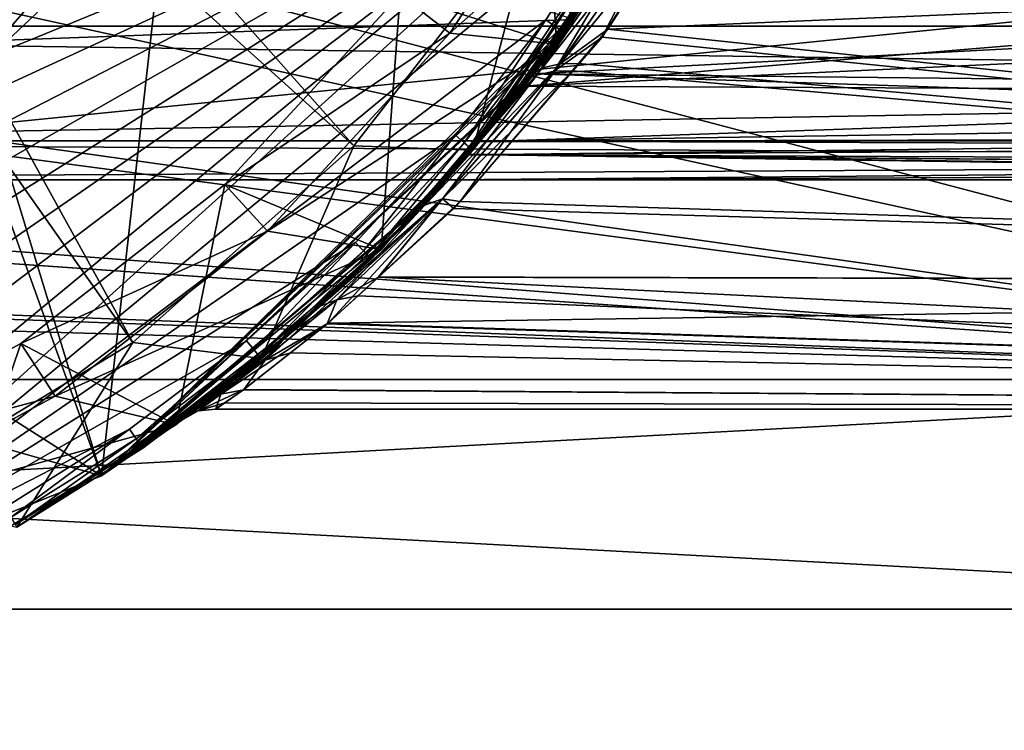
# Model space of a CAD drawing. Extents: x 0 to 200, y 18 to 95.
# Tile 47 of 256: x 51.96 to 60.54, y 32.43 to 38.62. Entities that reach past the tile are written whole.
import ezdxf

# ---------------------------------------------------------------- set-up
doc = ezdxf.new("R2010")
doc.units = 0

msp = doc.modelspace()

# ---------------------------------------------------------------- linework, layer by layer
for points in [[(31.761005, 39.693203), (59.299992, 47.227016), (32.458588, 38.622101)], [(32.458588, 38.622101), (59.299992, 47.227016), (33.245979, 37.615185)], [(33.245979, 37.615185), (59.299992, 47.227016), (34.117325, 36.679966)], [(34.117325, 36.679966), (59.299992, 47.227016), (35.066113, 35.823421)], [(35.066113, 35.823421), (59.299992, 47.227016), (36.085278, 35.051937)], [(36.085278, 35.051937), (59.299992, 47.227016), (37.167206, 34.371269)], [(37.167206, 34.371269), (59.299992, 47.227016), (38.303822, 33.786495)], [(38.303822, 33.786495), (59.299992, 47.227016), (39.486675, 33.301979)], [(59.299992, 47.227016), (59.222916, 45.718533), (39.486675, 33.301979)], [(44.499992, 47.227016, 2.686884), (53.160252, 42.227016, 2.686884), (49.499989, 38.566761, 2.686884)], [(59.222916, 45.718533), (59.037842, 44.453773), (39.486675, 33.301979)], [(59.037842, 44.453773), (58.744335, 43.209698), (39.486675, 33.301979)], [(49.712063, 43.343151, 1.499999), (49.15139, 42.686691, 1.499999), (54.867409, 37.523575, 1.499999)], [(56.451561, 39.558895, 1.499999), (49.712063, 43.343151, 1.499999), (54.867409, 37.523575, 1.499999)], [(58.744335, 43.209698), (58.344566, 41.995586), (39.486675, 33.301979)], [(49.15139, 42.686691, 1.499999), (48.508659, 42.110321, 1.499999), (52.941235, 35.808369, 1.499999)], [(54.867409, 37.523575, 1.499999), (49.15139, 42.686691, 1.499999), (52.941235, 35.808369, 1.499999)], [(51.202507, 38.822327, 28), (54.635891, 42.345825, 27.5), (51.514252, 38.431412, 27.5)], [(54.635891, 42.345825, 27.5), (56.787273, 38.623367, 27.5), (51.514252, 38.431412, 27.5)], [(53.160252, 42.227016, 2.686884), (53.160252, 42.227016, 264.25293), (49.499989, 38.566761, 2.686884)], [(53.160252, 42.227016, 264.25293), (51.571064, 40.155949, 265.842102), (49.499989, 38.566761, 2.686884)], [(52.941235, 35.808369, 1.499999), (48.508659, 42.110321, 1.499999), (50.736584, 34.469864, 1.499999)], [(58.344566, 41.995586), (57.841534, 40.820503), (39.486675, 33.301979)], [(39.486675, 33.301979), (57.841534, 40.820503), (40.706917, 32.921333)], [(40.706917, 32.921333), (57.841534, 40.820503), (41.955441, 32.647396)], [(41.955441, 32.647396), (57.841534, 40.820503), (43.22295, 32.482212)], [(43.22295, 32.482212), (57.841534, 40.820503), (44.499992, 32.427017)], [(57.841534, 40.820503), (45.777039, 32.482212), (44.499992, 32.427017)], [(57.841534, 40.820503), (47.044544, 32.647396), (45.777039, 32.482212)], [(57.841534, 40.820503), (48.293068, 32.921333), (47.044544, 32.647396)], [(57.841534, 40.820503), (49.513309, 33.301979), (48.293068, 32.921333)], [(57.841534, 40.820503), (57.238976, 39.693203), (49.513309, 33.301979)], [(56.504807, 40.730331, 27.5), (55.271759, 38.84301, 27.5), (56.635246, 38.410236, 27.5)], [(57.865089, 40.417156, 27.5), (56.504807, 40.730331, 27.5), (56.635246, 38.410236, 27.5)], [(57.946266, 40.578876, 46.646736), (55.872082, 37.445625, 48.079529), (55.680336, 37.227016, 45.997898)], [(55.872887, 37.44656, 43.91608), (57.946266, 40.578876, 46.646736), (55.680336, 37.227016, 45.997898)], [(57.946266, 40.578876, 46.646736), (55.964306, 37.558609, 48.434372), (55.872082, 37.445625, 48.079529)], [(55.966831, 37.562664, 43.567375), (57.946266, 40.578876, 46.646736), (55.872887, 37.44656, 43.91608)], [(57.946266, 40.578876, 46.646736), (56.360497, 38.043961, 49.958725), (55.964306, 37.558609, 48.434372)], [(56.44162, 38.149441, 41.805042), (57.946266, 40.578876, 46.646736), (55.966831, 37.562664, 43.567375)], [(57.946266, 40.578876, 46.646736), (57.0923, 39.076256, 51.793545), (56.360497, 38.043961, 49.958725)], [(57.27636, 39.368008, 39.816471), (57.946266, 40.578876, 46.646736), (56.44162, 38.149441, 41.805042)], [(55.271759, 38.84301, 24), (56.988522, 40.468563, 24), (55.705788, 38.505196, 24)], [(56.988522, 40.468563, 24), (55.705788, 38.505196, 26.5), (55.705788, 38.505196, 24)], [(56.988522, 40.468563, 24), (56.988522, 40.468563, 26.5), (55.705788, 38.505196, 26.5)], [(56.988522, 40.468563, 26.5), (57.865089, 40.417156, 26.5), (55.705788, 38.505196, 26.5)], [(55.705788, 38.505196, 26.5), (57.865089, 40.417156, 26.5), (56.635246, 38.410236, 26.5)], [(57.865089, 40.417156, 26.5), (56.635246, 38.410236, 27.5), (56.635246, 38.410236, 26.5)], [(57.865089, 40.417156, 26.5), (57.865089, 40.417156, 27.5), (56.635246, 38.410236, 27.5)], [(113.275154, 38.566761, 277.913177), (37.428932, 40.155949, 279.984253), (39.5, 38.566761, 277.913177)], [(115.346222, 40.155949, 279.984253), (37.428932, 40.155949, 279.984253), (113.275154, 38.566761, 277.913177)], [(51.571064, 40.155949, 265.842102), (103.275146, 38.566761, 267.913177), (49.499989, 38.566761, 267.913177)], [(52.864464, 40.083088, 63.5), (51.139111, 38.45649, 63.5), (51.179543, 38.403076, 63.25)], [(52.864464, 40.083088, 63.5), (52.726009, 40.025394, 258.658539), (51.139111, 38.45649, 63.5)], [(52.915394, 40.039581, 63.25), (52.864464, 40.083088, 63.5), (51.179543, 38.403076, 63.25)], [(51.571064, 40.155949, 265.842102), (101.204079, 40.155949, 265.842102), (103.275146, 38.566761, 267.913177)], [(52.726009, 40.025394, 258.658539), (51.946602, 39.130848, 259.226868), (51.139111, 38.45649, 63.5)], [(52.915394, 40.039581, 63.25), (51.179543, 38.403076, 63.25), (51.289997, 38.257156, 63.066986)], [(53.054565, 39.920727, 63.066986), (52.915394, 40.039581, 63.25), (51.289997, 38.257156, 63.066986)], [(53.054565, 39.920727, 63.066986), (51.289997, 38.257156, 63.066986), (51.440887, 38.057827, 63)], [(53.244667, 39.758362, 63), (53.054565, 39.920727, 63.066986), (51.440887, 38.057827, 63)], [(53.244667, 39.758362, 63), (51.440887, 38.057827, 63), (52.669579, 34.646957, 63)], [(56.787273, 38.623367, 63), (53.244667, 39.758362, 63), (52.669579, 34.646957, 63)], [(57.238976, 39.693203), (56.541397, 38.622101), (49.513309, 33.301979)], [(57.501205, 39.643055, 36.511009), (57.657249, 39.658665, 36.643303), (56.512646, 38.203011, 37.867794)], [(57.657249, 39.658665, 36.643303), (56.666107, 38.236465, 37.999809), (56.512646, 38.203011, 37.867794)], [(56.541397, 38.622101), (57.238976, 39.693203), (56.622757, 38.563961, 0.026796)], [(57.238976, 39.693203), (57.32505, 39.6423, 0.026796), (56.622757, 38.563961, 0.026796)], [(57.657249, 39.658665, 36.643303), (57.679817, 39.475403, 36.924114), (56.666107, 38.236465, 37.999809)], [(56.704121, 38.505817, 0.2), (57.411125, 39.591393, 26.5), (55.906078, 37.485294, 26.5)], [(57.411125, 39.591393, 26.5), (56.451561, 39.558895, 26.5), (55.906078, 37.485294, 26.5)], [(56.76432, 38.638351, 37.263416), (57.501205, 39.643055, 36.511009), (56.512646, 38.203011, 37.867794)], [(56.622757, 38.563961, 0.026796), (57.32505, 39.6423, 0.026796), (56.68232, 38.521397, 0.100002)], [(57.32505, 39.6423, 0.026796), (57.388062, 39.605034, 0.100002), (56.68232, 38.521397, 0.100002)], [(56.68232, 38.521397, 0.100002), (57.388062, 39.605034, 0.100002), (56.704121, 38.505817, 0.2)], [(57.388062, 39.605034, 0.100002), (57.411125, 39.591393, 0.2), (56.704121, 38.505817, 0.2)], [(57.411125, 39.591393, 0.2), (57.411125, 39.591393, 26.5), (56.704121, 38.505817, 0.2)], [(56.451561, 39.558895, 26.5), (54.867409, 37.523575, 26.5), (55.906078, 37.485294, 26.5)], [(54.867409, 37.523575, 26.5), (56.451561, 39.558895, 1.499999), (54.867409, 37.523575, 1.499999)], [(56.451561, 39.558895, 26.5), (56.451561, 39.558895, 1.499999), (54.867409, 37.523575, 26.5)], [(57.032787, 38.471405, 54.206055), (57.553963, 39.493031, 55.220325), (56.615688, 38.172657, 53.927933)], [(57.553963, 39.493031, 55.220325), (57.398304, 39.475704, 55.352867), (56.615688, 38.172657, 53.927933)], [(57.676323, 39.482059, 55.068108), (57.553963, 39.493031, 55.220325), (57.032787, 38.471405, 54.206055)], [(57.676323, 39.482059, 55.068108), (57.032787, 38.471405, 54.206055), (77.999992, 36.329296, 51.023918)], [(77.999992, 39.43364, 55.12487), (57.676323, 39.482059, 55.068108), (77.999992, 36.329296, 51.023918)], [(57.398304, 39.475704, 55.352867), (56.781277, 38.626915, 54.775139), (56.46228, 38.138222, 54.059765)], [(56.615688, 38.172657, 53.927933), (57.398304, 39.475704, 55.352867), (56.46228, 38.138222, 54.059765)], [(57.679817, 39.475403, 36.924114), (57.083755, 38.539112, 37.722298), (56.666107, 38.236465, 37.999809)], [(57.679817, 39.475403, 36.924114), (77.999992, 39.43364, 36.87513), (57.083755, 38.539112, 37.722298)], [(57.083755, 38.539112, 37.722298), (77.999992, 39.43364, 36.87513), (77.999992, 36.329296, 40.976082)], [(68.451332, 38.785362, 40.641994), (57.27636, 39.368008, 39.816471), (56.44162, 38.149441, 41.805042)], [(66.499992, 35.485626, 278.624939), (66.499992, 39.196945, 282.468109), (29.499992, 35.485626, 278.624939)], [(66.499992, 39.196945, 282.468109), (29.499992, 39.196945, 282.468109), (29.499992, 35.485626, 278.624939)], [(51.780098, 38.704903, 259.927002), (52.428799, 39.184753, 259.540436), (66.499992, 35.485626, 263.375061)], [(52.428799, 39.184753, 259.540436), (66.499992, 39.196945, 259.53186), (66.499992, 35.485626, 263.375061)], [(57.0923, 39.076256, 51.793545), (68.263977, 39.039757, 51.741844), (56.360497, 38.043961, 49.958725)], [(68.263977, 39.039757, 51.741844), (68.278618, 38.597942, 50.937229), (56.360497, 38.043961, 49.958725)], [(55.271759, 38.84301, 27.5), (53.744888, 37.184383, 27.5), (55.106594, 36.620415, 27.5)], [(53.744888, 37.184383, 27.5), (55.271759, 38.84301, 24), (53.744888, 37.184383, 24)], [(55.271759, 38.84301, 24), (55.705788, 38.505196, 24), (53.744888, 37.184383, 24)], [(55.271759, 38.84301, 27.5), (55.271759, 38.84301, 24), (53.744888, 37.184383, 27.5)], [(56.635246, 38.410236, 27.5), (55.271759, 38.84301, 27.5), (55.106594, 36.620415, 27.5)], [(50.479942, 37.743156, 260.701721), (51.780098, 38.704903, 259.927002), (66.499992, 35.485626, 263.375061)], [(68.451332, 38.785362, 40.641994), (56.44162, 38.149441, 41.805042), (68.423195, 38.023483, 42.231918)], [(56.541397, 38.622101), (55.753998, 37.615185), (49.513309, 33.301979)], [(51.514252, 38.431412, 27.5), (56.787273, 38.623367, 27.5), (52.669579, 34.646957, 27.5)], [(56.787273, 38.623367, 27.5), (56.76432, 38.638351, 37.263416), (52.669579, 34.646957, 27.5)], [(56.76432, 38.638351, 37.263416), (56.51556, 38.247875, 37.626198), (52.669579, 34.646957, 27.5)], [(56.727596, 38.538795, 54.697903), (56.787273, 38.623367, 63), (52.669579, 34.646957, 63)], [(55.753998, 37.615185), (56.541397, 38.622101), (55.83004, 37.55024, 0.026796)], [(56.541397, 38.622101), (56.622757, 38.563961, 0.026796), (55.83004, 37.55024, 0.026796)], [(56.781277, 38.626915, 54.775139), (56.727596, 38.538795, 54.697903), (56.46228, 38.138222, 54.059765)], [(56.51556, 38.247875, 37.626198), (56.76432, 38.638351, 37.263416), (56.512646, 38.203011, 37.867794)], [(56.781277, 38.626915, 54.775139), (56.787273, 38.623367, 63), (56.727596, 38.538795, 54.697903)], [(110.863342, 37.567757, 275.501373), (39.5, 38.566761, 277.913177), (41.911797, 37.567757, 275.501373)], [(113.275154, 38.566761, 277.913177), (39.5, 38.566761, 277.913177), (110.863342, 37.567757, 275.501373)], [(103.275146, 38.566761, 267.913177), (105.686966, 37.567757, 270.324982), (47.088192, 37.567757, 270.324982)], [(49.499989, 38.566761, 267.913177), (103.275146, 38.566761, 267.913177), (47.088192, 37.567757, 270.324982)], [(56.380875, 38.109962, 54.141819), (56.727596, 38.538795, 54.697903), (52.669579, 34.646957, 63)], [(55.83004, 37.55024, 0.026796), (56.622757, 38.563961, 0.026796), (55.885712, 37.502697, 0.100002)], [(56.622757, 38.563961, 0.026796), (56.68232, 38.521397, 0.100002), (55.885712, 37.502697, 0.100002)], [(56.360497, 38.043961, 49.958725), (68.278618, 38.597942, 50.937229), (68.298813, 37.98822, 49.826836)], [(56.46228, 38.138222, 54.059765), (56.727596, 38.538795, 54.697903), (56.380875, 38.109962, 54.141819)], [(57.083755, 38.539112, 37.722298), (56.827553, 38.240475, 38.107998), (56.666107, 38.236465, 37.999809)], [(56.827553, 38.240475, 38.107998), (57.083755, 38.539112, 37.722298), (77.999992, 36.329296, 40.976082)], [(53.744888, 37.184383, 24), (55.705788, 38.505196, 24), (54.11739, 36.779736, 24)], [(55.705788, 38.505196, 24), (54.11739, 36.779736, 26.5), (54.11739, 36.779736, 24)], [(55.705788, 38.505196, 24), (55.705788, 38.505196, 26.5), (54.11739, 36.779736, 26.5)], [(55.705788, 38.505196, 26.5), (56.635246, 38.410236, 26.5), (54.11739, 36.779736, 26.5)], [(55.885712, 37.502697, 0.100002), (56.68232, 38.521397, 0.100002), (55.906078, 37.485294, 0.2)], [(56.68232, 38.521397, 0.100002), (56.704121, 38.505817, 0.2), (55.906078, 37.485294, 0.2)], [(56.704121, 38.505817, 0.2), (55.906078, 37.485294, 26.5), (55.906078, 37.485294, 0.2)], [(56.778526, 38.1772, 53.818966), (57.032787, 38.471405, 54.206055), (56.615688, 38.172657, 53.927933)], [(57.032787, 38.471405, 54.206055), (56.778526, 38.1772, 53.818966), (77.999992, 36.329296, 51.023918)], [(47.003357, 36.259075, 27.5), (51.514252, 38.431412, 27.5), (52.669579, 34.646957, 27.5)], [(54.11739, 36.779736, 26.5), (56.635246, 38.410236, 26.5), (55.106594, 36.620415, 26.5)], [(56.635246, 38.410236, 26.5), (55.106594, 36.620415, 27.5), (55.106594, 36.620415, 26.5)], [(56.635246, 38.410236, 26.5), (56.635246, 38.410236, 27.5), (55.106594, 36.620415, 27.5)], [(56.51556, 38.247875, 37.626198), (56.431896, 38.149658, 37.764729), (52.669579, 34.646957, 27.5)], [(56.512646, 38.203011, 37.867794), (56.666107, 38.236465, 37.999809), (55.487991, 37.005859, 39.435513)], [(56.666107, 38.236465, 37.999809), (55.641823, 37.060619, 39.559761), (55.487991, 37.005859, 39.435513)], [(56.431896, 38.149658, 37.764729), (56.512646, 38.203011, 37.867794), (55.487991, 37.005859, 39.435513)], [(55.641823, 37.060619, 39.559761), (56.666107, 38.236465, 37.999809), (55.795616, 37.037598, 39.66156)], [(55.795616, 37.037598, 39.66156), (56.827553, 38.240475, 38.107998), (77.999992, 36.329296, 40.976082)], [(56.666107, 38.236465, 37.999809), (56.827553, 38.240475, 38.107998), (55.795616, 37.037598, 39.66156)], [(56.51556, 38.247875, 37.626198), (56.512646, 38.203011, 37.867794), (56.431896, 38.149658, 37.764729)], [(56.431896, 38.149658, 37.764729), (55.443539, 36.98938, 39.40126), (52.669579, 34.646957, 27.5)], [(55.555866, 37.089584, 52.818653), (56.380875, 38.109962, 54.141819), (52.669579, 34.646957, 63)], [(56.431896, 38.149658, 37.764729), (55.487991, 37.005859, 39.435513), (55.443539, 36.98938, 39.40126)], [(56.46228, 38.138222, 54.059765), (56.380875, 38.109962, 54.141819), (55.488491, 37.006317, 52.56501)], [(55.642323, 37.061066, 52.440765), (56.46228, 38.138222, 54.059765), (55.488491, 37.006317, 52.56501)], [(56.380875, 38.109962, 54.141819), (55.555866, 37.089584, 52.818653), (55.488491, 37.006317, 52.56501)], [(56.778526, 38.1772, 53.818966), (55.642323, 37.061066, 52.440765), (55.740929, 36.976627, 52.239357)], [(56.778526, 38.1772, 53.818966), (56.615688, 38.172657, 53.927933), (55.642323, 37.061066, 52.440765)], [(56.615688, 38.172657, 53.927933), (56.46228, 38.138222, 54.059765), (55.642323, 37.061066, 52.440765)], [(56.778526, 38.1772, 53.818966), (55.740929, 36.976627, 52.239357), (77.999992, 36.329296, 51.023918)], [(68.413345, 37.75663, 42.788807), (56.44162, 38.149441, 41.805042), (55.966831, 37.562664, 43.567375)], [(68.423195, 38.023483, 42.231918), (56.44162, 38.149441, 41.805042), (68.413345, 37.75663, 42.788807)], [(51.440887, 38.057827, 63), (49.314575, 36.783371, 63), (52.669579, 34.646957, 63)], [(56.360497, 38.043961, 49.958725), (68.298813, 37.98822, 49.826836), (55.964306, 37.558609, 48.434372)], [(68.298813, 37.98822, 49.826836), (68.322037, 37.59602, 48.424969), (55.964306, 37.558609, 48.434372)], [(50.267525, 37.646187, 260.800629), (50.479942, 37.743156, 260.701721), (66.499992, 35.485626, 263.375061)], [(68.40062, 37.592659, 43.569729), (68.413345, 37.75663, 42.788807), (55.966831, 37.562664, 43.567375)], [(48.545612, 36.860134, 261.602234), (50.267525, 37.646187, 260.800629), (66.499992, 35.485626, 263.375061)], [(55.753998, 37.615185), (54.88266, 36.679966), (49.513309, 33.301979)], [(54.88266, 36.679966), (55.753998, 37.615185), (54.952816, 36.6087, 0.026796)], [(55.753998, 37.615185), (55.83004, 37.55024, 0.026796), (54.952816, 36.6087, 0.026796)], [(55.872082, 37.445625, 48.079529), (68.322037, 37.59602, 48.424969), (68.333946, 37.394962, 47.706326)], [(55.964306, 37.558609, 48.434372), (68.322037, 37.59602, 48.424969), (55.872082, 37.445625, 48.079529)], [(68.40062, 37.592659, 43.569729), (55.966831, 37.562664, 43.567375), (68.395065, 37.521149, 43.910309)], [(108.275154, 37.227016, 272.913177), (41.911797, 37.567757, 275.501373), (44.499992, 37.227016, 272.913177)], [(110.863342, 37.567757, 275.501373), (41.911797, 37.567757, 275.501373), (108.275154, 37.227016, 272.913177)], [(105.686966, 37.567757, 270.324982), (108.275154, 37.227016, 272.913177), (44.499992, 37.227016, 272.913177)], [(47.088192, 37.567757, 270.324982), (105.686966, 37.567757, 270.324982), (44.499992, 37.227016, 272.913177)], [(54.867409, 37.523575, 26.5), (52.941235, 35.808369, 26.5), (54.061352, 35.669315, 26.5)], [(52.941235, 35.808369, 26.5), (54.867409, 37.523575, 1.499999), (52.941235, 35.808369, 1.499999)], [(54.867409, 37.523575, 26.5), (54.867409, 37.523575, 1.499999), (52.941235, 35.808369, 26.5)], [(55.906078, 37.485294, 26.5), (54.867409, 37.523575, 26.5), (54.061352, 35.669315, 26.5)], [(54.952816, 36.6087, 0.026796), (55.83004, 37.55024, 0.026796), (55.004166, 36.556534, 0.100002)], [(55.83004, 37.55024, 0.026796), (55.885712, 37.502697, 0.100002), (55.004166, 36.556534, 0.100002)], [(68.395065, 37.521149, 43.910309), (55.966831, 37.562664, 43.567375), (55.872887, 37.44656, 43.91608)], [(68.395065, 37.521149, 43.910309), (55.872887, 37.44656, 43.91608), (68.37516, 37.264843, 45.131008)], [(55.022961, 36.537437, 0.2), (55.906078, 37.485294, 26.5), (54.061352, 35.669315, 26.5)], [(55.004166, 36.556534, 0.100002), (55.885712, 37.502697, 0.100002), (55.022961, 36.537437, 0.2)], [(55.885712, 37.502697, 0.100002), (55.906078, 37.485294, 0.2), (55.022961, 36.537437, 0.2)], [(55.906078, 37.485294, 0.2), (55.906078, 37.485294, 26.5), (55.022961, 36.537437, 0.2)], [(68.366913, 37.281879, 45.647957), (55.872887, 37.44656, 43.91608), (55.680336, 37.227016, 45.997898)], [(55.872082, 37.445625, 48.079529), (68.338768, 37.339985, 47.411186), (55.680336, 37.227016, 45.997898)], [(55.872082, 37.445625, 48.079529), (68.336983, 37.34367, 47.52298), (68.338768, 37.339985, 47.411186)], [(55.872082, 37.445625, 48.079529), (68.333946, 37.394962, 47.706326), (68.336983, 37.34367, 47.52298)], [(55.872887, 37.44656, 43.91608), (68.366913, 37.281879, 45.647957), (68.37516, 37.264843, 45.131008)], [(68.338768, 37.339985, 47.411186), (68.366913, 37.281879, 45.647957), (55.680336, 37.227016, 45.997898)], [(53.744888, 37.184383, 27.5), (51.965832, 35.799694, 27.5), (53.316772, 35.091759, 27.5)], [(51.965832, 35.799694, 27.5), (53.744888, 37.184383, 24), (51.965832, 35.799694, 24)], [(53.744888, 37.184383, 24), (54.11739, 36.779736, 24), (51.965832, 35.799694, 24)], [(53.744888, 37.184383, 27.5), (53.744888, 37.184383, 24), (51.965832, 35.799694, 27.5)], [(55.106594, 36.620415, 27.5), (53.744888, 37.184383, 27.5), (53.316772, 35.091759, 27.5)], [(55.447838, 36.983902, 52.605698), (55.555866, 37.089584, 52.818653), (52.669579, 34.646957, 63)], [(55.488491, 37.006317, 52.56501), (55.555866, 37.089584, 52.818653), (55.447838, 36.983902, 52.605698)], [(55.443539, 36.98938, 39.40126), (55.275963, 36.792648, 39.678741), (52.669579, 34.646957, 27.5)], [(55.641823, 37.060619, 39.559761), (54.64468, 35.976402, 41.825832), (54.09444, 35.65538, 42.69479)], [(54.308758, 35.888714, 41.714607), (55.641823, 37.060619, 39.559761), (54.09444, 35.65538, 42.69479)], [(55.487991, 37.005859, 39.435513), (55.641823, 37.060619, 39.559761), (54.308758, 35.888714, 41.714607)], [(55.275963, 36.792648, 39.678741), (55.487991, 37.005859, 39.435513), (54.308758, 35.888714, 41.714607)], [(55.488491, 37.006317, 52.56501), (55.447838, 36.983902, 52.605698), (54.566002, 36.121216, 50.867363)], [(54.720364, 36.17934, 50.772499), (55.488491, 37.006317, 52.56501), (54.566002, 36.121216, 50.867363)], [(55.641823, 37.060619, 39.559761), (55.083206, 36.380733, 41.001209), (54.64468, 35.976402, 41.825832)], [(55.083408, 36.377586, 51.000633), (55.642323, 37.061066, 52.440765), (54.720364, 36.17934, 50.772499)], [(55.642323, 37.061066, 52.440765), (55.488491, 37.006317, 52.56501), (54.720364, 36.17934, 50.772499)], [(55.641823, 37.060619, 39.559761), (55.795616, 37.037598, 39.66156), (55.083206, 36.380733, 41.001209)], [(55.083206, 36.380733, 41.001209), (55.795616, 37.037598, 39.66156), (77.999992, 36.329296, 40.976082)], [(55.740929, 36.976627, 52.239357), (55.642323, 37.061066, 52.440765), (55.083408, 36.377586, 51.000633)], [(55.443539, 36.98938, 39.40126), (55.487991, 37.005859, 39.435513), (55.275963, 36.792648, 39.678741)], [(54.566002, 36.121216, 50.867363), (55.447838, 36.983902, 52.605698), (52.669579, 34.646957, 63)], [(55.740929, 36.976627, 52.239357), (55.083408, 36.377586, 51.000633), (77.999992, 36.329296, 51.023918)], [(48.293575, 36.745079, 261.719543), (48.545612, 36.860134, 261.602234), (66.499992, 35.485626, 263.375061)], [(46.311588, 36.261497, 262.296021), (48.290833, 36.744411, 261.720337), (66.499992, 35.485626, 263.375061)], [(52.669579, 34.646957, 63), (49.314575, 36.783371, 63), (47.362133, 32.502609, 63)], [(48.290833, 36.744411, 261.720337), (48.293575, 36.745079, 261.719543), (66.499992, 35.485626, 263.375061)], [(51.965832, 35.799694, 24), (54.11739, 36.779736, 24), (52.266659, 35.339252, 24)], [(54.11739, 36.779736, 24), (52.266659, 35.339252, 26.5), (52.266659, 35.339252, 24)], [(54.11739, 36.779736, 24), (54.11739, 36.779736, 26.5), (52.266659, 35.339252, 26.5)], [(54.11739, 36.779736, 26.5), (55.106594, 36.620415, 26.5), (52.266659, 35.339252, 26.5)], [(55.275963, 36.792648, 39.678741), (54.308758, 35.888714, 41.714607), (52.669579, 34.646957, 27.5)], [(54.88266, 36.679966), (53.933865, 35.823421), (49.513309, 33.301979)], [(53.933865, 35.823421), (54.88266, 36.679966), (53.997612, 35.746368, 0.026796)], [(54.88266, 36.679966), (54.952816, 36.6087, 0.026796), (53.997612, 35.746368, 0.026796)], [(52.266659, 35.339252, 26.5), (55.106594, 36.620415, 26.5), (53.316772, 35.091759, 26.5)], [(55.106594, 36.620415, 26.5), (53.316772, 35.091759, 27.5), (53.316772, 35.091759, 26.5)], [(55.106594, 36.620415, 26.5), (55.106594, 36.620415, 27.5), (53.316772, 35.091759, 27.5)], [(53.997612, 35.746368, 0.026796), (54.952816, 36.6087, 0.026796), (54.044277, 35.68996, 0.100002)], [(54.952816, 36.6087, 0.026796), (55.004166, 36.556534, 0.100002), (54.044277, 35.68996, 0.100002)], [(54.044277, 35.68996, 0.100002), (55.004166, 36.556534, 0.100002), (54.061352, 35.669315, 0.2)], [(55.004166, 36.556534, 0.100002), (55.022961, 36.537437, 0.2), (54.061352, 35.669315, 0.2)], [(55.022961, 36.537437, 0.2), (54.061352, 35.669315, 26.5), (54.061352, 35.669315, 0.2)], [(55.083206, 36.380733, 41.001209), (77.999992, 36.329296, 40.976082), (54.64468, 35.976402, 41.825832)], [(54.64468, 35.976402, 41.825832), (77.999992, 36.329296, 40.976082), (77.999992, 35.227016, 46)], [(54.906017, 36.215977, 50.666447), (55.083408, 36.377586, 51.000633), (54.720364, 36.17934, 50.772499)], [(55.083408, 36.377586, 51.000633), (54.906017, 36.215977, 50.666447), (77.999992, 35.227016, 46)], [(77.999992, 36.329296, 51.023918), (55.083408, 36.377586, 51.000633), (77.999992, 35.227016, 46)], [(44.469059, 36.122761, 262.473602), (45.830994, 36.225311, 262.342316), (66.499992, 35.485626, 263.375061)], [(45.830994, 36.225311, 262.342316), (46.311588, 36.261497, 262.296021), (66.499992, 35.485626, 263.375061)], [(47.003357, 36.259075, 27.5), (52.669579, 34.646957, 27.5), (47.362133, 32.502609, 27.5)], [(54.906017, 36.215977, 50.666447), (54.637627, 35.971451, 50.160809), (77.999992, 35.227016, 46)], [(54.906017, 36.215977, 50.666447), (54.720364, 36.17934, 50.772499), (54.637627, 35.971451, 50.160809)], [(54.720364, 36.17934, 50.772499), (54.346523, 35.913731, 50.387379), (53.708897, 35.35817, 47.987549)], [(54.637627, 35.971451, 50.160809), (54.720364, 36.17934, 50.772499), (53.708897, 35.35817, 47.987549)], [(54.720364, 36.17934, 50.772499), (54.566002, 36.121216, 50.867363), (54.346523, 35.913731, 50.387379)], [(44.469059, 36.122761, 262.473602), (66.499992, 35.485626, 263.375061), (29.499992, 35.485626, 263.375061)], [(54.392456, 35.951439, 50.525261), (54.566002, 36.121216, 50.867363), (52.669579, 34.646957, 63)], [(54.566002, 36.121216, 50.867363), (54.392456, 35.951439, 50.525261), (54.346523, 35.913731, 50.387379)], [(53.906059, 35.396091, 48.007301), (54.637627, 35.971451, 50.160809), (53.708897, 35.35817, 47.987549)], [(54.637627, 35.971451, 50.160809), (53.906059, 35.396091, 48.007301), (77.999992, 35.227016, 46)], [(54.64468, 35.976402, 41.825832), (54.315872, 35.717983, 42.788158), (54.09444, 35.65538, 42.69479)], [(54.315872, 35.717983, 42.788158), (54.64468, 35.976402, 41.825832), (77.999992, 35.227016, 46)], [(54.346523, 35.913731, 50.387379), (54.392456, 35.951439, 50.525261), (52.669579, 34.646957, 63)], [(53.630859, 35.326202, 48.239159), (54.346523, 35.913731, 50.387379), (52.669579, 34.646957, 63)], [(54.308758, 35.888714, 41.714607), (54.18277, 35.770973, 41.979794), (52.669579, 34.646957, 27.5)], [(53.708897, 35.35817, 47.987549), (54.346523, 35.913731, 50.387379), (53.630859, 35.326202, 48.239159)], [(54.18277, 35.770973, 41.979794), (54.308758, 35.888714, 41.714607), (54.09444, 35.65538, 42.69479)], [(53.933865, 35.823421), (52.914707, 35.051937), (49.513309, 33.301979)], [(51.965832, 35.799694, 27.5), (49.983135, 34.726707, 27.5), (51.309853, 33.861916, 27.5)], [(49.983135, 34.726707, 27.5), (51.965832, 35.799694, 24), (49.983135, 34.726707, 24)], [(51.965832, 35.799694, 24), (52.266659, 35.339252, 24), (49.983135, 34.726707, 24)], [(51.965832, 35.799694, 27.5), (51.965832, 35.799694, 24), (49.983135, 34.726707, 27.5)], [(52.941235, 35.808369, 26.5), (50.736584, 34.469864, 26.5), (51.931873, 34.197544, 26.5)], [(50.736584, 34.469864, 26.5), (52.941235, 35.808369, 1.499999), (50.736584, 34.469864, 1.499999)], [(52.941235, 35.808369, 26.5), (52.941235, 35.808369, 1.499999), (50.736584, 34.469864, 26.5)], [(53.316772, 35.091759, 27.5), (51.965832, 35.799694, 27.5), (51.309853, 33.861916, 27.5)], [(54.061352, 35.669315, 26.5), (52.941235, 35.808369, 26.5), (51.931873, 34.197544, 26.5)], [(52.914707, 35.051937), (53.933865, 35.823421), (52.971565, 34.969673, 0.026796)], [(53.933865, 35.823421), (53.997612, 35.746368, 0.026796), (52.971565, 34.969673, 0.026796)], [(54.18277, 35.770973, 41.979794), (53.981243, 35.609085, 42.64019), (52.669579, 34.646957, 27.5)], [(52.971565, 34.969673, 0.026796), (53.997612, 35.746368, 0.026796), (53.013184, 34.909451, 0.100002)], [(53.997612, 35.746368, 0.026796), (54.044277, 35.68996, 0.100002), (53.013184, 34.909451, 0.100002)], [(53.909756, 35.398811, 43.97673), (54.315872, 35.717983, 42.788158), (77.999992, 35.227016, 46)], [(54.09444, 35.65538, 42.69479), (54.315872, 35.717983, 42.788158), (53.909756, 35.398811, 43.97673)], [(54.18277, 35.770973, 41.979794), (54.09444, 35.65538, 42.69479), (53.981243, 35.609085, 42.64019)], [(53.028419, 34.887409, 0.2), (54.061352, 35.669315, 26.5), (51.931873, 34.197544, 26.5)], [(53.013184, 34.909451, 0.100002), (54.044277, 35.68996, 0.100002), (53.028419, 34.887409, 0.2)], [(54.044277, 35.68996, 0.100002), (54.061352, 35.669315, 0.2), (53.028419, 34.887409, 0.2)], [(54.061352, 35.669315, 0.2), (54.061352, 35.669315, 26.5), (53.028419, 34.887409, 0.2)], [(54.09444, 35.65538, 42.69479), (53.511799, 35.213219, 45.301922), (53.453289, 35.192772, 45.298656)], [(53.594692, 35.298561, 43.906944), (54.09444, 35.65538, 42.69479), (53.453289, 35.192772, 45.298656)], [(54.09444, 35.65538, 42.69479), (53.909756, 35.398811, 43.97673), (53.511799, 35.213219, 45.301922)], [(53.981243, 35.609085, 42.64019), (54.09444, 35.65538, 42.69479), (53.594692, 35.298561, 43.906944)], [(53.981243, 35.609085, 42.64019), (53.594692, 35.298561, 43.906944), (52.669579, 34.646957, 27.5)], [(29.499992, 35.485626, 263.375061), (66.499992, 33.484234, 268.328674), (29.499992, 33.484234, 268.328674)], [(29.499992, 35.485626, 263.375061), (66.499992, 35.485626, 263.375061), (66.499992, 33.484234, 268.328674)], [(66.499992, 33.484234, 273.671326), (66.499992, 35.485626, 278.624939), (29.499992, 33.484234, 273.671326)], [(66.499992, 35.485626, 278.624939), (29.499992, 35.485626, 278.624939), (29.499992, 33.484234, 273.671326)], [(53.909756, 35.398811, 43.97673), (53.744549, 35.283131, 45.327309), (53.511799, 35.213219, 45.301922)], [(53.708897, 35.35817, 47.987549), (53.604008, 35.306053, 48.021843), (53.511799, 35.213219, 45.301922)], [(53.664425, 35.227028, 45.982315), (53.708897, 35.35817, 47.987549), (53.511799, 35.213219, 45.301922)], [(53.708897, 35.35817, 47.987549), (53.630859, 35.326202, 48.239159), (53.604008, 35.306053, 48.021843)], [(53.666515, 35.228493, 45.999878), (53.708897, 35.35817, 47.987549), (53.664425, 35.227028, 45.982315)], [(53.906059, 35.396091, 48.007301), (53.666515, 35.228493, 45.999878), (77.999992, 35.227016, 46)], [(53.906059, 35.396091, 48.007301), (53.708897, 35.35817, 47.987549), (53.666515, 35.228493, 45.999878)], [(53.744549, 35.283131, 45.327309), (53.909756, 35.398811, 43.97673), (77.999992, 35.227016, 46)], [(49.983135, 34.726707, 24), (52.266659, 35.339252, 24), (50.204067, 34.223034, 24)], [(52.266659, 35.339252, 24), (50.204067, 34.223034, 26.5), (50.204067, 34.223034, 24)], [(52.266659, 35.339252, 24), (52.266659, 35.339252, 26.5), (50.204067, 34.223034, 26.5)], [(52.266659, 35.339252, 26.5), (53.316772, 35.091759, 26.5), (50.204067, 34.223034, 26.5)], [(53.604008, 35.306053, 48.021843), (53.630859, 35.326202, 48.239159), (52.669579, 34.646957, 63)], [(53.369446, 35.130047, 46.123833), (53.604008, 35.306053, 48.021843), (52.669579, 34.646957, 63)], [(53.594692, 35.298561, 43.906944), (53.453289, 35.192772, 45.298656), (52.669579, 34.646957, 27.5)], [(53.511799, 35.213219, 45.301922), (53.604008, 35.306053, 48.021843), (53.369446, 35.130047, 46.123833)], [(53.744549, 35.283131, 45.327309), (53.664425, 35.227028, 45.982315), (53.511799, 35.213219, 45.301922)], [(53.664425, 35.227028, 45.982315), (53.744549, 35.283131, 45.327309), (77.999992, 35.227016, 46)], [(53.453289, 35.192772, 45.298656), (53.369446, 35.130047, 46.123833), (52.669579, 34.646957, 27.5)], [(53.453289, 35.192772, 45.298656), (53.511799, 35.213219, 45.301922), (53.369446, 35.130047, 46.123833)], [(53.666515, 35.228493, 45.999878), (53.664425, 35.227028, 45.982315), (77.999992, 35.227016, 46)], [(53.369446, 35.130047, 46.123833), (52.669579, 34.646957, 63), (52.669579, 34.646957, 27.5)], [(52.914707, 35.051937), (51.832779, 34.371269), (49.513309, 33.301979)], [(50.204067, 34.223034, 26.5), (53.316772, 35.091759, 26.5), (51.309853, 33.861916, 26.5)], [(53.316772, 35.091759, 26.5), (51.309853, 33.861916, 27.5), (51.309853, 33.861916, 26.5)], [(53.316772, 35.091759, 26.5), (53.316772, 35.091759, 27.5), (51.309853, 33.861916, 27.5)], [(51.832779, 34.371269), (52.914707, 35.051937), (51.882328, 34.284405, 0.026796)], [(52.914707, 35.051937), (52.971565, 34.969673, 0.026796), (51.882328, 34.284405, 0.026796)], [(51.882328, 34.284405, 0.026796), (52.971565, 34.969673, 0.026796), (51.918594, 34.220818, 0.100002)], [(52.971565, 34.969673, 0.026796), (53.013184, 34.909451, 0.100002), (51.918594, 34.220818, 0.100002)], [(51.918594, 34.220818, 0.100002), (53.013184, 34.909451, 0.100002), (51.931873, 34.197544, 0.2)], [(53.013184, 34.909451, 0.100002), (53.028419, 34.887409, 0.2), (51.931873, 34.197544, 0.2)], [(53.028419, 34.887409, 0.2), (51.931873, 34.197544, 26.5), (51.931873, 34.197544, 0.2)], [(52.669579, 34.646957, 27.5), (47.362133, 32.502609, 63), (47.362133, 32.502609, 27.5)], [(52.669579, 34.646957, 27.5), (52.669579, 34.646957, 63), (47.362133, 32.502609, 63)], [(66.499992, 33.484234, 268.328674), (66.499992, 33.484234, 273.671326), (29.499992, 33.484234, 268.328674)], [(66.499992, 33.484234, 273.671326), (29.499992, 33.484234, 273.671326), (29.499992, 33.484234, 268.328674)]]:
    msp.add_3dface(points)

doc.saveas('drawing.dxf')
